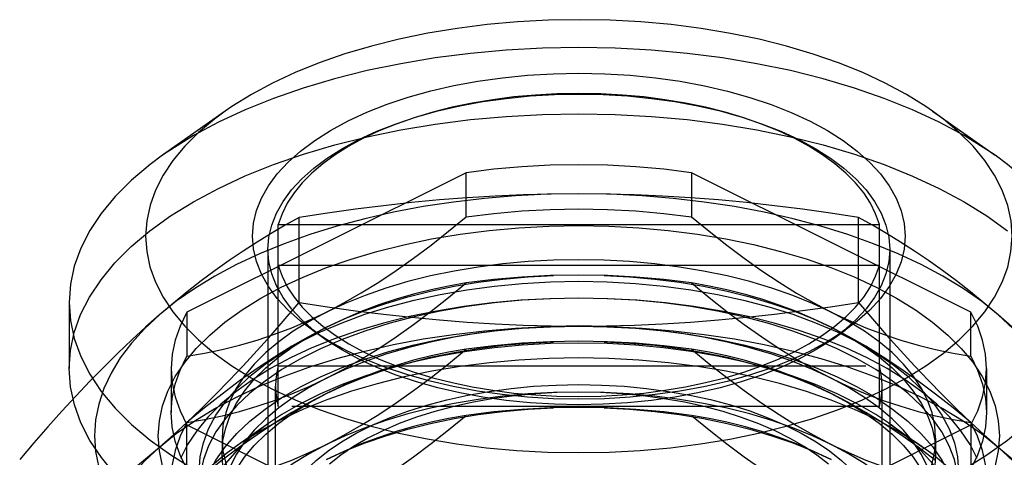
# Model space of a CAD drawing. Header units: inches. Extents: x 0 to 82.5, y 0 to 53.4.
# Tile 48 of 128: x 34.367 to 35.128, y 26.628 to 26.967. Entities that reach past the tile are written whole.
import ezdxf

# ---------------------------------------------------------------- set-up
doc = ezdxf.new("R2010")
doc.units = ezdxf.units.IN
doc.header["$LTSCALE"] = 4.538835
doc.header["$MEASUREMENT"] = 0
doc.linetypes.add('HIDDEN', pattern=[0.2, 0.1, -0.1])
doc.layers.add('DOOR_ASSEMBLY', color=7, linetype='CONTINUOUS')

msp = doc.modelspace()

# ---------------------------------------------------------------- linework, layer by layer
at = {"layer": 'DOOR_ASSEMBLY', "color": 7, "linetype": 'Continuous'}
for p, q in [((34.52596, 26.896), (34.47774, 26.86191)), ((35.07243, 26.896), (35.12065, 26.86191)), ((34.56707, 26.80833), (35.03132, 26.80833)), ((34.56707, 26.75866), (34.56707, 26.80833)), ((35.03132, 26.75866), (35.03132, 26.80833)), ((35.03132, 26.77683), (34.56707, 26.77683)), ((34.40549, 26.74826), (34.40549, 26.69711)), ((35.01318, 26.73466), (35.00396, 26.72643)), ((34.59836, 26.72345), (34.59443, 26.72643)), ((35.00396, 26.72643), (35, 26.72342))]:
    msp.add_line(p, q, dxfattribs=at)
at = {"layer": 'DOOR_ASSEMBLY', "color": 8, "linetype": 'HIDDEN'}
for p, q in [((34.71214, 26.84846), (34.4965, 26.74064)), ((34.71214, 26.81436), (34.71214, 26.84846)), ((35.10189, 26.74064), (34.88625, 26.84846)), ((34.88625, 26.84846), (34.88625, 26.81436)), ((34.58326, 26.74811), (34.58326, 26.81392)), ((35.01513, 26.74811), (35.01513, 26.81392)), ((34.55904, 26.78917), (34.55904, 26.40753)), ((35.03935, 26.78917), (35.03935, 26.40753)), ((34.56707, 26.66773), (34.56707, 26.75866)), ((35.03132, 26.66773), (35.03132, 26.75866)), ((34.4965, 26.74064), (34.4965, 26.70654)), ((35.10189, 26.70654), (35.10189, 26.74064)), ((34.60311, 26.71984), (34.59346, 26.72666)), ((35.00748, 26.72195), (34.99407, 26.729)), ((34.99528, 26.71984), (35.00493, 26.72666)), ((34.60311, 26.71984), (34.59836, 26.72345)), ((35, 26.72342), (34.99528, 26.71984)), ((34.48423, 26.69711), (34.48423, 26.66302)), ((34.56707, 26.69922), (35.03132, 26.69922)), ((35.11415, 26.69711), (35.11415, 26.66302)), ((34.56494, 26.56755), (34.56494, 26.68347)), ((35.03345, 26.56755), (35.03345, 26.68347)), ((35.03132, 26.66773), (34.56707, 26.66773)), ((35.10723, 26.64471), (35.10189, 26.6554)), ((34.4965, 26.65359), (34.71214, 26.54577)), ((34.4965, 26.61949), (34.4965, 26.65359)), ((34.55971, 26.65481), (34.53399, 26.63663)), ((34.88625, 26.54577), (35.10189, 26.65359)), ((35.03868, 26.65481), (35.06439, 26.63663)), ((35.10189, 26.65359), (35.10189, 26.61949)), ((34.5236, 26.64333), (34.5236, 26.63156)), ((35.07478, 26.64333), (35.07478, 26.63156))]:
    msp.add_line(p, q, dxfattribs=at)
at = {"layer": 'DOOR_ASSEMBLY', "color": 7, "linetype": 'Continuous'}
for points in [[(35.07242, 26.89601), (35.06716, 26.89962), (35.05218, 26.90893), (35.03591, 26.91767), (35.01843, 26.92581), (34.99984, 26.93331), (34.98023, 26.94012), (34.9597, 26.94622), (34.93836, 26.95157), (34.91632, 26.95614), (34.89368, 26.95991), (34.87056, 26.96287), (34.84709, 26.965), (34.82336, 26.96629), (34.79951, 26.96672), (34.77565, 26.96631), (34.75191, 26.96504), (34.7284, 26.96294), (34.7053, 26.96), (34.68265, 26.95625), (34.66052, 26.95168), (34.63907, 26.94632), (34.61845, 26.94021), (34.59874, 26.93338), (34.58014, 26.92589), (34.56256, 26.91771)], [(34.62103, 26.88848), (34.63556, 26.8952), (34.65103, 26.9013), (34.66748, 26.9068), (34.68475, 26.91164), (34.70272, 26.91578), (34.72127, 26.91921), (34.74021, 26.92189), (34.75954, 26.92381), (34.7793, 26.92499), (34.79924, 26.92538), (34.81914, 26.92499), (34.83891, 26.92381), (34.85841, 26.92185), (34.87753, 26.91914), (34.89614, 26.91568), (34.91413, 26.91151), (34.93139, 26.90665), (34.94782, 26.90113), (34.96331, 26.89499), (34.97779, 26.88827), (34.99116, 26.881), (35.00334, 26.87324), (35.01427, 26.86503), (35.02388, 26.85642), (35.03211, 26.84746), (35.03891, 26.8382), (35.04425, 26.82871), (35.04808, 26.81903), (35.05039, 26.80922), (35.05116, 26.79934), (35.05036, 26.78944), (35.04804, 26.77962), (35.04421, 26.77), (35.03889, 26.76057), (35.03208, 26.75131), (35.02382, 26.74233), (35.01415, 26.73368), (35.00492, 26.72666)], [(34.56256, 26.91771), (34.54624, 26.90895), (34.53129, 26.89967), (34.52597, 26.89601)], [(34.79919, 26.90971), (34.7823, 26.9094), (34.76559, 26.90849), (34.74903, 26.90699), (34.73273, 26.90489), (34.71679, 26.90222), (34.70129, 26.89899), (34.68629, 26.8952), (34.67188, 26.8909), (34.65812, 26.88608), (34.64509, 26.88079), (34.63285, 26.87505), (34.62147, 26.86888), (34.61099, 26.86232), (34.60148, 26.8554), (34.59298, 26.84815), (34.58554, 26.84061), (34.5792, 26.83282), (34.57399, 26.82482), (34.56995, 26.81666), (34.56707, 26.80833)], [(35.03132, 26.80833), (35.02844, 26.81666), (35.0244, 26.82482), (35.01919, 26.83282), (35.01284, 26.84061), (35.0054, 26.84815), (34.99691, 26.8554), (34.9874, 26.86232), (34.97692, 26.86888), (34.96553, 26.87505), (34.9533, 26.88079), (34.94027, 26.88608), (34.92651, 26.8909), (34.9121, 26.8952), (34.8971, 26.89899), (34.88159, 26.90222), (34.86565, 26.90489), (34.84936, 26.90699), (34.8328, 26.90849), (34.81609, 26.9094), (34.79919, 26.90971)], [(34.52597, 26.89601), (34.51766, 26.88985), (34.50546, 26.87956), (34.49476, 26.86887), (34.48562, 26.85784), (34.4781, 26.84653), (34.47221, 26.83499), (34.46797, 26.82324), (34.4654, 26.81135), (34.46455, 26.79941), (34.4654, 26.78746), (34.46796, 26.77558), (34.47219, 26.76384), (34.4781, 26.75227), (34.48563, 26.74095), (34.49476, 26.72993), (34.50543, 26.71926), (34.51761, 26.70899), (34.53123, 26.69917), (34.54621, 26.68987), (34.56248, 26.68113), (34.57996, 26.67299), (34.59855, 26.66549), (34.61816, 26.65868), (34.63869, 26.65258), (34.66003, 26.64723), (34.68207, 26.64266), (34.70471, 26.63889), (34.72782, 26.63593), (34.7513, 26.6338), (34.77503, 26.63251), (34.79888, 26.63208), (34.82273, 26.63249), (34.84648, 26.63376), (34.86998, 26.63586), (34.89309, 26.6388), (34.91574, 26.64255), (34.93787, 26.64712), (34.95932, 26.65247), (34.97994, 26.65858), (34.99964, 26.66541), (35.01825, 26.67291), (35.03582, 26.68108)], [(34.62938, 26.87408), (34.64322, 26.88048), (34.65803, 26.88632), (34.67371, 26.89155), (34.67957, 26.89319)], [(34.91882, 26.89319), (34.92468, 26.89155), (34.94035, 26.88632), (34.95516, 26.88048), (34.96901, 26.87408), (34.98181, 26.86716), (34.99349, 26.85975), (35.00396, 26.85191), (35.01318, 26.84369), (35.02107, 26.83512), (35.0276, 26.82628), (35.03272, 26.8172), (35.03639, 26.80796), (35.03861, 26.79859), (35.03935, 26.78917)], [(35.03582, 26.68108), (35.05214, 26.68985), (35.0671, 26.69913), (35.08073, 26.70895), (35.09293, 26.71923), (35.10362, 26.72993), (35.11277, 26.74096), (35.12029, 26.75226), (35.12618, 26.76381), (35.13042, 26.77556), (35.13298, 26.78744), (35.13384, 26.79939), (35.13299, 26.81134), (35.13043, 26.82321), (35.12619, 26.83496), (35.12029, 26.84652), (35.11276, 26.85784), (35.10363, 26.86887), (35.09296, 26.87954), (35.08078, 26.88981), (35.07242, 26.89601)], [(34.59347, 26.72666), (34.58412, 26.73377), (34.57451, 26.74238), (34.56628, 26.75134), (34.55948, 26.76059), (34.55414, 26.77009), (34.5503, 26.77977), (34.548, 26.78958), (34.54723, 26.79946), (34.54802, 26.80936), (34.55035, 26.81918), (34.55417, 26.8288), (34.55949, 26.83823), (34.56631, 26.84749), (34.57456, 26.85647), (34.58423, 26.86512), (34.59524, 26.87338), (34.6075, 26.88116), (34.62103, 26.88848)], [(34.55904, 26.78917), (34.55978, 26.79859), (34.56199, 26.80796), (34.56567, 26.8172), (34.57079, 26.82628), (34.57732, 26.83512), (34.58521, 26.84369), (34.59443, 26.85191), (34.6049, 26.85975), (34.61658, 26.86716), (34.62938, 26.87408)], [(34.47774, 26.86191), (34.46799, 26.85468), (34.45365, 26.8426), (34.44107, 26.83003), (34.43032, 26.81705), (34.42144, 26.80372), (34.41449, 26.7901), (34.4095, 26.77627), (34.4065, 26.7623), (34.40549, 26.74826)], [(35.19289, 26.74826), (35.19189, 26.7623), (35.18889, 26.77627), (35.1839, 26.7901), (35.17695, 26.80372), (35.16807, 26.81705), (35.15732, 26.83003), (35.14474, 26.8426), (35.1304, 26.85468), (35.12065, 26.86191)], [(34.59443, 26.72643), (34.58521, 26.73466), (34.57732, 26.74322), (34.57079, 26.75206), (34.56567, 26.76114), (34.56199, 26.77039), (34.55978, 26.77975), (34.55904, 26.78917)], [(35.03935, 26.78917), (35.03861, 26.77975), (35.03639, 26.77039), (35.03272, 26.76114), (35.0276, 26.75206), (35.02107, 26.74322), (35.01318, 26.73466)], [(34.56707, 26.77683), (34.56995, 26.7685), (34.57399, 26.76035), (34.5792, 26.75234), (34.58554, 26.74455), (34.59298, 26.73701), (34.60148, 26.72976), (34.61099, 26.72284), (34.62147, 26.71628), (34.63285, 26.71011), (34.64509, 26.70437), (34.65812, 26.69908), (34.67188, 26.69426), (34.68629, 26.68996), (34.70129, 26.68618), (34.71679, 26.68294), (34.73273, 26.68027), (34.74903, 26.67817), (34.76559, 26.67667), (34.7823, 26.67576), (34.79919, 26.67545)], [(34.79919, 26.67545), (34.81609, 26.67576), (34.8328, 26.67667), (34.84936, 26.67817), (34.86565, 26.68027), (34.88159, 26.68294), (34.8971, 26.68618), (34.9121, 26.68996), (34.92651, 26.69426), (34.94027, 26.69908), (34.9533, 26.70437), (34.96553, 26.71011), (34.97692, 26.71628), (34.9874, 26.72284), (34.99691, 26.72976), (35.0054, 26.73701), (35.01284, 26.74455), (35.01919, 26.75234), (35.0244, 26.76035), (35.02844, 26.7685), (35.03132, 26.77683)], [(34.40549, 26.74826), (34.4065, 26.73421), (34.4095, 26.72024), (34.41449, 26.70641), (34.42144, 26.6928), (34.43032, 26.67946), (34.44107, 26.66648), (34.45365, 26.65392), (34.46799, 26.64183), (34.48402, 26.63029), (34.50165, 26.61935)], [(35.07758, 26.60906), (35.09673, 26.61935), (35.11437, 26.63029), (35.1304, 26.64183), (35.14474, 26.65392), (35.15732, 26.66648), (35.16807, 26.67946), (35.17695, 26.6928), (35.1839, 26.70641), (35.18889, 26.72024), (35.19189, 26.73421), (35.19289, 26.74826)], [(34.97736, 26.71032), (34.96283, 26.7036), (34.94736, 26.6975), (34.93091, 26.692), (34.91364, 26.68716), (34.89567, 26.68302), (34.87712, 26.67959), (34.85818, 26.67691), (34.83885, 26.67498), (34.81909, 26.67381), (34.79915, 26.67342), (34.77925, 26.67381), (34.75947, 26.67499), (34.73997, 26.67695), (34.72086, 26.67966), (34.70225, 26.68312), (34.68426, 26.68729), (34.667, 26.69215), (34.65057, 26.69766), (34.63508, 26.70381), (34.6206, 26.71053), (34.60723, 26.7178), (34.59504, 26.72556), (34.59347, 26.72666)], [(35.00492, 26.72666), (35.00314, 26.72542), (34.99089, 26.71764), (34.97736, 26.71032)], [(34.50167, 26.5682), (34.48405, 26.57913), (34.46803, 26.59066), (34.4537, 26.60273), (34.44113, 26.61528), (34.43038, 26.62824), (34.42151, 26.64155), (34.41455, 26.65513), (34.40955, 26.66894), (34.40652, 26.68289), (34.4055, 26.69711)]]:
    msp.add_lwpolyline(points, dxfattribs=at)
at = {"layer": 'DOOR_ASSEMBLY', "color": 8, "linetype": 'HIDDEN'}
for points in [[(35.12065, 26.86191), (35.11437, 26.86622), (35.09673, 26.87717), (35.07758, 26.88745), (35.05701, 26.89703), (35.03513, 26.90584), (35.01204, 26.91386), (34.98787, 26.92103), (34.96274, 26.92732), (34.93678, 26.9327), (34.91011, 26.93713), (34.88288, 26.94061), (34.85522, 26.9431), (34.82728, 26.9446), (34.79919, 26.94511), (34.77111, 26.9446), (34.74316, 26.9431), (34.71551, 26.94061), (34.68828, 26.93713), (34.66161, 26.9327), (34.63564, 26.92732), (34.61051, 26.92103), (34.58634, 26.91386), (34.56326, 26.90584), (34.54137, 26.89703), (34.52081, 26.88745)], [(34.67957, 26.89319), (34.69016, 26.89616), (34.70729, 26.90011), (34.72498, 26.90337), (34.74313, 26.90593), (34.76163, 26.90777), (34.78035, 26.90888), (34.79919, 26.90925)], [(34.79919, 26.90925), (34.81804, 26.90888), (34.83676, 26.90777), (34.85526, 26.90593), (34.87341, 26.90337), (34.8911, 26.90011), (34.90822, 26.89616), (34.91882, 26.89319)], [(34.52081, 26.83631), (34.54146, 26.84592), (34.56331, 26.85472), (34.58643, 26.86274), (34.61062, 26.86991), (34.63577, 26.8762), (34.66172, 26.88157), (34.68832, 26.886), (34.71549, 26.88946), (34.74316, 26.89196), (34.77114, 26.89346), (34.79925, 26.89396), (34.82735, 26.89346), (34.8553, 26.89195), (34.88294, 26.88946), (34.91014, 26.88598), (34.93677, 26.88155), (34.96273, 26.87618), (34.98786, 26.86989), (35.01204, 26.86271), (35.03513, 26.8547), (35.05701, 26.84588), (35.07758, 26.83631), (35.09672, 26.82603), (35.11434, 26.8151), (35.13036, 26.80356)], [(34.52081, 26.88745), (34.50165, 26.87717), (34.48402, 26.86622), (34.47774, 26.86191)], [(34.88625, 26.84846), (34.86481, 26.85114), (34.84315, 26.85305), (34.82123, 26.85421), (34.79919, 26.85459), (34.77716, 26.85421), (34.75524, 26.85305), (34.73358, 26.85114), (34.71214, 26.84846)], [(34.4055, 26.69711), (34.40647, 26.71095), (34.40945, 26.72493), (34.4144, 26.73876), (34.42131, 26.75235), (34.43014, 26.76567), (34.44089, 26.77868), (34.45347, 26.79129), (34.46784, 26.80342), (34.48391, 26.81501), (34.50155, 26.82596), (34.52081, 26.83631)], [(34.79919, 26.83216), (34.77468, 26.83176), (34.75038, 26.83056), (34.72623, 26.82856), (34.70239, 26.82579), (34.67897, 26.82223), (34.65607, 26.81792), (34.63377, 26.81287), (34.61219, 26.8071), (34.5914, 26.80064), (34.57151, 26.79351), (34.55259, 26.78575), (34.53472, 26.77739), (34.518, 26.76845), (34.50247, 26.75899), (34.48824, 26.74907), (34.47529, 26.73866)], [(34.79919, 26.83216), (34.77773, 26.83196), (34.75622, 26.83138), (34.73464, 26.83041), (34.71304, 26.82907), (34.69145, 26.82736), (34.66985, 26.82531), (34.64824, 26.82292), (34.62662, 26.82021), (34.60495, 26.81722), (34.58326, 26.81392)], [(35.01513, 26.81392), (34.99349, 26.81721), (34.97186, 26.8202), (34.95023, 26.82291), (34.9286, 26.8253), (34.90697, 26.82736), (34.88535, 26.82907), (34.86373, 26.83041), (34.84215, 26.83138), (34.82064, 26.83196), (34.79919, 26.83216)], [(35.1231, 26.73866), (35.11015, 26.74907), (35.09592, 26.75899), (35.08039, 26.76845), (35.06366, 26.77739), (35.0458, 26.78575), (35.02688, 26.79351), (35.00698, 26.80064), (34.9862, 26.8071), (34.96462, 26.81287), (34.94232, 26.81792), (34.91942, 26.82223), (34.896, 26.82579), (34.87216, 26.82856), (34.84801, 26.83056), (34.82371, 26.83176), (34.79919, 26.83216)], [(34.71214, 26.81436), (34.73353, 26.81704), (34.75524, 26.81896), (34.77716, 26.82011), (34.79919, 26.8205), (34.82123, 26.82011), (34.84315, 26.81896), (34.86486, 26.81704), (34.88625, 26.81436)], [(34.47771, 26.622), (34.47523, 26.63353), (34.47439, 26.64512), (34.47522, 26.65671), (34.47769, 26.66824), (34.48181, 26.67965), (34.48753, 26.69088), (34.49485, 26.70187), (34.5037, 26.71257), (34.51406, 26.72292), (34.52586, 26.73288), (34.53905, 26.74239), (34.55357, 26.75141), (34.56933, 26.75989), (34.58626, 26.76779), (34.60429, 26.77506), (34.62331, 26.78168), (34.6432, 26.7876), (34.6639, 26.79279), (34.68535, 26.79725), (34.70742, 26.80093), (34.72996, 26.80382), (34.75286, 26.80589), (34.77592, 26.80713), (34.79919, 26.80755)], [(34.58326, 26.81392), (34.57238, 26.80781), (34.56154, 26.80142), (34.55073, 26.79476), (34.53993, 26.78779), (34.52913, 26.7805), (34.51834, 26.77286), (34.50754, 26.76484), (34.49675, 26.75647), (34.48601, 26.74774), (34.47529, 26.73866)], [(34.60432, 26.74077), (34.61774, 26.74781), (34.63116, 26.75549), (34.64459, 26.76382), (34.65803, 26.77277), (34.67152, 26.78234), (34.68504, 26.79248), (34.69858, 26.80315), (34.71214, 26.81436)], [(34.79919, 26.80755), (34.82243, 26.80714), (34.84543, 26.8059), (34.86827, 26.80384), (34.89076, 26.80097), (34.91277, 26.7973), (34.9342, 26.79286), (34.95488, 26.78768), (34.97477, 26.78178), (34.99381, 26.77517), (35.01188, 26.76789), (35.02885, 26.75999), (35.04465, 26.75151), (35.0592, 26.74248), (35.07241, 26.73297), (35.08423, 26.72301), (35.09461, 26.71266), (35.10348, 26.70195), (35.11081, 26.69096), (35.11655, 26.67972), (35.12068, 26.6683), (35.12316, 26.65677), (35.124, 26.64518), (35.12317, 26.63359), (35.1207, 26.62206)], [(34.88625, 26.81436), (34.89983, 26.80314), (34.91338, 26.79245), (34.92692, 26.78229), (34.94043, 26.77271), (34.95388, 26.76376), (34.9673, 26.75545), (34.98069, 26.74779), (34.99407, 26.74077)], [(35.1231, 26.73866), (35.11238, 26.74774), (35.10163, 26.75647), (35.09085, 26.76484), (35.08005, 26.77286), (35.06925, 26.7805), (35.05846, 26.78779), (35.04766, 26.79476), (35.03685, 26.80142), (35.026, 26.80781), (35.01513, 26.81392)], [(34.99407, 26.74077), (34.97967, 26.74747), (34.96435, 26.75364), (34.94819, 26.75925), (34.93127, 26.76427), (34.91368, 26.76868), (34.8955, 26.77244), (34.87684, 26.77555), (34.85777, 26.77798), (34.83841, 26.77973), (34.81885, 26.78078), (34.79919, 26.78113), (34.77953, 26.78078), (34.75997, 26.77973), (34.74061, 26.77798), (34.72155, 26.77555), (34.70288, 26.77244), (34.68471, 26.76868), (34.66712, 26.76427), (34.6502, 26.75925), (34.63404, 26.75364), (34.61872, 26.74747), (34.60432, 26.74077)], [(34.50589, 26.61787), (34.50671, 26.62883), (34.50916, 26.63973), (34.51324, 26.65051), (34.51892, 26.6611), (34.52616, 26.67145), (34.53493, 26.68151), (34.54518, 26.6912), (34.55685, 26.70049), (34.56988, 26.70931), (34.58418, 26.71762), (34.59969, 26.72538), (34.61632, 26.73253), (34.63397, 26.73905), (34.65254, 26.74488), (34.67193, 26.75001), (34.69204, 26.75439), (34.71274, 26.75801), (34.73393, 26.76085), (34.75548, 26.76289), (34.77728, 26.76412), (34.79919, 26.76453)], [(34.60432, 26.729), (34.61872, 26.7357), (34.63404, 26.74187), (34.6502, 26.74748), (34.66712, 26.7525), (34.68471, 26.7569), (34.70288, 26.76067), (34.72155, 26.76377), (34.74061, 26.76621), (34.75997, 26.76795), (34.77953, 26.769)], [(34.71214, 26.76322), (34.69858, 26.76087), (34.68504, 26.758), (34.67152, 26.75463), (34.65803, 26.75071), (34.64459, 26.74621), (34.63116, 26.74111), (34.61774, 26.73537), (34.60432, 26.729)], [(34.60432, 26.68963), (34.61774, 26.69667), (34.63116, 26.70435), (34.64459, 26.71268), (34.65803, 26.72163), (34.67152, 26.73119), (34.68504, 26.74134), (34.69858, 26.75201), (34.71214, 26.76322)], [(34.79919, 26.76935), (34.77716, 26.76897), (34.75524, 26.76781), (34.73353, 26.76589), (34.71214, 26.76322)], [(34.88625, 26.76322), (34.86486, 26.76589), (34.84315, 26.76781), (34.82123, 26.76897), (34.79919, 26.76935)], [(34.79919, 26.76453), (34.82111, 26.76412), (34.84291, 26.76289), (34.86446, 26.76085), (34.88565, 26.75801), (34.90635, 26.75439), (34.92646, 26.75001), (34.94585, 26.74488), (34.96442, 26.73905), (34.98207, 26.73253), (34.99869, 26.72538), (35.0142, 26.71762), (35.02851, 26.70931), (35.04154, 26.70049), (35.05321, 26.6912), (35.06345, 26.68151), (35.07223, 26.67145), (35.07947, 26.6611), (35.08515, 26.65051), (35.08923, 26.63973), (35.09168, 26.62883), (35.0925, 26.61787)], [(34.81885, 26.769), (34.83841, 26.76795), (34.85777, 26.76621), (34.87684, 26.76377), (34.8955, 26.76067), (34.91368, 26.7569), (34.93127, 26.7525), (34.94819, 26.74748), (34.96435, 26.74187), (34.97967, 26.7357), (34.99407, 26.729)], [(34.99407, 26.729), (34.98069, 26.73535), (34.9673, 26.74108), (34.95388, 26.74619), (34.94043, 26.75069), (34.92692, 26.75462), (34.91338, 26.75799), (34.89983, 26.76087), (34.88625, 26.76322)], [(34.88625, 26.76322), (34.89983, 26.75199), (34.91338, 26.74131), (34.92692, 26.73115), (34.94043, 26.72157), (34.95388, 26.71262), (34.9673, 26.70431), (34.98069, 26.69664), (34.99407, 26.68963)], [(34.47529, 26.63637), (34.48601, 26.64585), (34.49676, 26.65574), (34.50754, 26.66605), (34.51834, 26.67674), (34.52913, 26.68779), (34.53993, 26.6992), (34.55073, 26.71093), (34.56154, 26.723), (34.57238, 26.73539), (34.58326, 26.74811)], [(34.79919, 26.75149), (34.77672, 26.75109), (34.75437, 26.74989), (34.73224, 26.74789), (34.71046, 26.74511), (34.68913, 26.74156), (34.66835, 26.73726), (34.64825, 26.73223), (34.62891, 26.72649), (34.61045, 26.72008), (34.59294, 26.71302), (34.57648, 26.70536), (34.56116, 26.69714), (34.54705, 26.68838), (34.53423, 26.67915), (34.52276, 26.66948), (34.5127, 26.65943), (34.50409, 26.64904), (34.49699, 26.63838), (34.49143, 26.62748)], [(34.79919, 26.75149), (34.77728, 26.75108), (34.75548, 26.74985), (34.73393, 26.74781), (34.71274, 26.74497), (34.69204, 26.74135), (34.67193, 26.73697), (34.65254, 26.73184), (34.63397, 26.72601), (34.61632, 26.71949), (34.59969, 26.71234), (34.58418, 26.70458), (34.56988, 26.69627), (34.55685, 26.68745), (34.54518, 26.67816), (34.53493, 26.66847), (34.52616, 26.65841), (34.51892, 26.64806), (34.51324, 26.63747), (34.50916, 26.62669), (34.50671, 26.61579), (34.50589, 26.60483)], [(34.58326, 26.74811), (34.60495, 26.74481), (34.62662, 26.74182), (34.64825, 26.73911), (34.66985, 26.73672), (34.69145, 26.73467), (34.71304, 26.73296), (34.73464, 26.73162), (34.75622, 26.73065), (34.77773, 26.73007), (34.79919, 26.72987)], [(35.10696, 26.62748), (35.1014, 26.63838), (35.0943, 26.64904), (35.08569, 26.65943), (35.07563, 26.66948), (35.06416, 26.67915), (35.05133, 26.68838), (35.03723, 26.69714), (35.0219, 26.70536), (35.00545, 26.71302), (34.98794, 26.72008), (34.96947, 26.72649), (34.95014, 26.73223), (34.93003, 26.73726), (34.90926, 26.74156), (34.88793, 26.74511), (34.86614, 26.74789), (34.84402, 26.74989), (34.82166, 26.75109), (34.79919, 26.75149)], [(35.0925, 26.60483), (35.09168, 26.61579), (35.08923, 26.62669), (35.08515, 26.63747), (35.07947, 26.64806), (35.07223, 26.65841), (35.06345, 26.66847), (35.05321, 26.67816), (35.04154, 26.68745), (35.02851, 26.69627), (35.0142, 26.70458), (34.99869, 26.71234), (34.98207, 26.71949), (34.96442, 26.72601), (34.94585, 26.73184), (34.92646, 26.73697), (34.90635, 26.74135), (34.88565, 26.74497), (34.86446, 26.74781), (34.84291, 26.74985), (34.82111, 26.75108), (34.79919, 26.75149)], [(34.79919, 26.72987), (34.82064, 26.73007), (34.84215, 26.73065), (34.86374, 26.73162), (34.88535, 26.73296), (34.90697, 26.73467), (34.9286, 26.73673), (34.95023, 26.73912), (34.97186, 26.74183), (34.99349, 26.74482), (35.01513, 26.74811)], [(35.01513, 26.74811), (35.026, 26.73539), (35.03685, 26.723), (35.04766, 26.71093), (35.05846, 26.6992), (35.06926, 26.68779), (35.08005, 26.67674), (35.09085, 26.66604), (35.10163, 26.65574), (35.11238, 26.64585), (35.1231, 26.63637)], [(34.4965, 26.74064), (34.49115, 26.72992), (34.48732, 26.71909), (34.48501, 26.70813), (34.48423, 26.69711)], [(34.4965, 26.70654), (34.51008, 26.7089), (34.52364, 26.71177), (34.53718, 26.71515), (34.55068, 26.71907), (34.56413, 26.72358), (34.57755, 26.72868), (34.59095, 26.73441), (34.60432, 26.74077)], [(34.60432, 26.74077), (34.59092, 26.73357), (34.57857, 26.72591), (34.56735, 26.71783), (34.55731, 26.70937), (34.54851, 26.70057), (34.54098, 26.69149), (34.53477, 26.68215), (34.5299, 26.67262), (34.52641, 26.66294), (34.52431, 26.65316), (34.5236, 26.64333)], [(34.99407, 26.74077), (35.00748, 26.7344), (35.0209, 26.72866), (35.03433, 26.72356), (35.04778, 26.71906), (35.06127, 26.71514), (35.07478, 26.71177), (35.08832, 26.7089), (35.10189, 26.70654)], [(35.07478, 26.64333), (35.07408, 26.65316), (35.07198, 26.66294), (35.06849, 26.67262), (35.06362, 26.68215), (35.05741, 26.69149), (35.04988, 26.70057), (35.04107, 26.70937), (35.03104, 26.71783), (35.01982, 26.72591), (35.00747, 26.73357), (34.99407, 26.74077)], [(35.11415, 26.69711), (35.11338, 26.70813), (35.11107, 26.71909), (35.10724, 26.72992), (35.10189, 26.74064)], [(34.47529, 26.73866), (34.46457, 26.72918), (34.45382, 26.71929), (34.44303, 26.70898), (34.43223, 26.69828), (34.42144, 26.68723), (34.41064, 26.67583), (34.39985, 26.66409), (34.38903, 26.65202), (34.37819, 26.63963), (34.36732, 26.62691)], [(34.47529, 26.73866), (34.46373, 26.72784), (34.45365, 26.71672), (34.44503, 26.70526), (34.43792, 26.69355), (34.43237, 26.68164), (34.42838, 26.66956), (34.42598, 26.65738), (34.42518, 26.64515), (34.42598, 26.63292), (34.42838, 26.62074), (34.43237, 26.60867), (34.43792, 26.59675), (34.44503, 26.58504), (34.45365, 26.57359), (34.46373, 26.56246), (34.47529, 26.55165)], [(35.23107, 26.62691), (35.2202, 26.63963), (35.20935, 26.65202), (35.19854, 26.66409), (35.18774, 26.67583), (35.17695, 26.68723), (35.16615, 26.69829), (35.15535, 26.70898), (35.14457, 26.71929), (35.13382, 26.72918), (35.1231, 26.73866)], [(35.1231, 26.55165), (35.13466, 26.56246), (35.14474, 26.57359), (35.15336, 26.58504), (35.16047, 26.59675), (35.16602, 26.60867), (35.17001, 26.62074), (35.17241, 26.63292), (35.17321, 26.64515), (35.17241, 26.65738), (35.17001, 26.66956), (35.16602, 26.68164), (35.16047, 26.69355), (35.15336, 26.70526), (35.14474, 26.71672), (35.13466, 26.72784), (35.1231, 26.73866)], [(34.47529, 26.63637), (34.48824, 26.64678), (34.50247, 26.65671), (34.518, 26.66617), (34.53472, 26.6751), (34.55259, 26.68346), (34.57151, 26.69123), (34.5914, 26.69835), (34.61219, 26.70482), (34.63377, 26.71059), (34.65607, 26.71564), (34.67897, 26.71995), (34.70239, 26.7235), (34.72623, 26.72628), (34.75038, 26.72827), (34.77468, 26.72947), (34.79919, 26.72987)], [(34.60432, 26.729), (34.59095, 26.72198), (34.57755, 26.71432), (34.56414, 26.706), (34.55068, 26.69705), (34.53718, 26.68747), (34.52364, 26.67731), (34.51008, 26.66663), (34.4965, 26.6554)], [(34.50589, 26.58318), (34.50671, 26.59414), (34.50916, 26.60504), (34.51324, 26.61581), (34.51892, 26.62641), (34.52616, 26.63676), (34.53493, 26.64681), (34.54518, 26.65651), (34.55685, 26.66579), (34.56988, 26.67462), (34.58418, 26.68293), (34.59969, 26.69069), (34.61632, 26.69784), (34.63397, 26.70435), (34.65254, 26.71019), (34.67193, 26.71531), (34.69204, 26.7197), (34.71274, 26.72332), (34.73393, 26.72616), (34.75548, 26.7282), (34.77728, 26.72942), (34.79919, 26.72983)], [(34.5236, 26.63156), (34.52431, 26.64139), (34.52641, 26.65117), (34.5299, 26.66085), (34.53477, 26.67038), (34.54098, 26.67971), (34.54851, 26.6888), (34.55731, 26.6976), (34.56735, 26.70606), (34.57857, 26.71414), (34.59092, 26.7218), (34.60432, 26.729)], [(34.99407, 26.68963), (34.97967, 26.69633), (34.96435, 26.7025), (34.94819, 26.70811), (34.93127, 26.71313), (34.91368, 26.71753), (34.8955, 26.7213), (34.87684, 26.7244), (34.85777, 26.72684), (34.83841, 26.72858), (34.81885, 26.72963), (34.79919, 26.72998), (34.77953, 26.72963), (34.75997, 26.72858), (34.74061, 26.72684), (34.72155, 26.7244), (34.70288, 26.7213), (34.68471, 26.71753), (34.66712, 26.71313), (34.6502, 26.70811), (34.63404, 26.7025), (34.61872, 26.69633), (34.60432, 26.68963)], [(34.79919, 26.72987), (34.82371, 26.72947), (34.84801, 26.72827), (34.87216, 26.72628), (34.896, 26.7235), (34.91942, 26.71995), (34.94232, 26.71564), (34.96462, 26.71059), (34.9862, 26.70482), (35.00698, 26.69835), (35.02688, 26.69123), (35.0458, 26.68346), (35.06366, 26.6751), (35.08039, 26.66617), (35.09592, 26.65671), (35.11015, 26.64678), (35.1231, 26.63637)], [(34.79919, 26.72983), (34.82111, 26.72942), (34.84291, 26.7282), (34.86446, 26.72616), (34.88565, 26.72332), (34.90635, 26.7197), (34.92646, 26.71531), (34.94585, 26.71019), (34.96442, 26.70435), (34.98207, 26.69784), (34.99869, 26.69069), (35.0142, 26.68293), (35.02851, 26.67462), (35.04154, 26.66579), (35.05321, 26.65651), (35.06345, 26.64681), (35.07223, 26.63676), (35.07947, 26.62641), (35.08515, 26.61581), (35.08923, 26.60504), (35.09168, 26.59414), (35.0925, 26.58318)], [(34.99407, 26.729), (35.00747, 26.7218), (35.01982, 26.71414), (35.03104, 26.70606), (35.04107, 26.6976), (35.04988, 26.6888), (35.05741, 26.67971), (35.06362, 26.67038), (35.06849, 26.66085), (35.07198, 26.65117), (35.07408, 26.64139), (35.07478, 26.63156)], [(34.79919, 26.71679), (34.77728, 26.71638), (34.75548, 26.71516), (34.73393, 26.71312), (34.71274, 26.71028), (34.69204, 26.70666), (34.67193, 26.70227), (34.65254, 26.69715), (34.63397, 26.69131), (34.61632, 26.6848), (34.59969, 26.67765), (34.58418, 26.66989), (34.56988, 26.66158), (34.55971, 26.65481)], [(34.96901, 26.70426), (34.95516, 26.69786), (34.94035, 26.69202), (34.92468, 26.68679), (34.90822, 26.68218), (34.8911, 26.67823), (34.87341, 26.67497), (34.85526, 26.67241), (34.83676, 26.67057), (34.81804, 26.66946), (34.79919, 26.66909), (34.78035, 26.66946), (34.76163, 26.67057), (34.74313, 26.67241), (34.72498, 26.67497), (34.70729, 26.67823), (34.69016, 26.68218), (34.67371, 26.68679), (34.65803, 26.69202), (34.64322, 26.69786), (34.62938, 26.70426), (34.61658, 26.71119), (34.6049, 26.71859), (34.60311, 26.71984)], [(34.60432, 26.67785), (34.61872, 26.68455), (34.63404, 26.69073), (34.6502, 26.69634), (34.66712, 26.70136), (34.68471, 26.70576), (34.70288, 26.70952), (34.72155, 26.71263), (34.74061, 26.71506), (34.75997, 26.71681), (34.77953, 26.71786)], [(34.79919, 26.71821), (34.77716, 26.71783), (34.75524, 26.71667), (34.73353, 26.71475), (34.71214, 26.71208)], [(34.88625, 26.71208), (34.86486, 26.71475), (34.84315, 26.71667), (34.82123, 26.71783), (34.79919, 26.71821)], [(35.03868, 26.65481), (35.02851, 26.66158), (35.0142, 26.66989), (34.99869, 26.67765), (34.98207, 26.6848), (34.96442, 26.69131), (34.94585, 26.69715), (34.92646, 26.70227), (34.90635, 26.70666), (34.88565, 26.71028), (34.86446, 26.71312), (34.84291, 26.71516), (34.82111, 26.71638), (34.79919, 26.71679)], [(34.81885, 26.71786), (34.83841, 26.71681), (34.85777, 26.71506), (34.87684, 26.71263), (34.8955, 26.70952), (34.91368, 26.70576), (34.93127, 26.70136), (34.94819, 26.69634), (34.96435, 26.69073), (34.97967, 26.68455), (34.99407, 26.67785)], [(34.99528, 26.71984), (34.99349, 26.71859), (34.98181, 26.71119), (34.96901, 26.70426)], [(35.10189, 26.6554), (35.08832, 26.66661), (35.07478, 26.67728), (35.06127, 26.68743), (35.04778, 26.69699), (35.03433, 26.70594), (35.0209, 26.71427), (35.00748, 26.72195)], [(34.60432, 26.63848), (34.61774, 26.64553), (34.63116, 26.65321), (34.64459, 26.66153), (34.65803, 26.67048), (34.67152, 26.68005), (34.68504, 26.69019), (34.69858, 26.70086), (34.71214, 26.71208)], [(34.71214, 26.71208), (34.69858, 26.70972), (34.68504, 26.70685), (34.67152, 26.70348), (34.65803, 26.69956)], [(34.95388, 26.69504), (34.94043, 26.69955), (34.92692, 26.70347), (34.91338, 26.70685), (34.89983, 26.70972), (34.88625, 26.71208)], [(34.88625, 26.71208), (34.89983, 26.70085), (34.91338, 26.69017), (34.92692, 26.68001), (34.94043, 26.67043), (34.95388, 26.66148), (34.9673, 26.65316), (34.98069, 26.6455), (34.99407, 26.63848)], [(34.48423, 26.66302), (34.485, 26.67403), (34.48732, 26.685), (34.49115, 26.69585), (34.4965, 26.70654)], [(34.79919, 26.70527), (34.77596, 26.70485), (34.75296, 26.70361), (34.73012, 26.70155), (34.70763, 26.69868), (34.68561, 26.69501), (34.66419, 26.69057), (34.64351, 26.6854), (34.62362, 26.67949), (34.60458, 26.67288), (34.58651, 26.66561), (34.56954, 26.65771), (34.55373, 26.64922), (34.53919, 26.6402), (34.53399, 26.63662)], [(35.0644, 26.63662), (35.05933, 26.6401), (35.04482, 26.64912), (35.02906, 26.6576), (35.01213, 26.6655), (34.9941, 26.67278), (34.97508, 26.6794), (34.95519, 26.68531), (34.93449, 26.69051), (34.91303, 26.69496), (34.89097, 26.69865), (34.86843, 26.70153), (34.84553, 26.70361), (34.82247, 26.70485), (34.79919, 26.70527)], [(35.10189, 26.70654), (35.10723, 26.69585), (35.11107, 26.685), (35.11338, 26.67403), (35.11415, 26.66302)], [(34.48423, 26.69711), (34.48501, 26.6861), (34.48732, 26.67513), (34.49115, 26.66431), (34.4965, 26.65359)], [(34.56707, 26.69922), (34.56589, 26.69399), (34.56518, 26.68874), (34.56494, 26.68347)], [(34.65803, 26.69956), (34.64459, 26.69506), (34.63116, 26.68996), (34.61774, 26.68422), (34.60432, 26.67785)], [(34.99407, 26.67785), (34.98069, 26.68421), (34.9673, 26.68994), (34.95388, 26.69504)], [(35.03345, 26.68347), (35.03321, 26.68874), (35.0325, 26.69399), (35.03132, 26.69922)], [(35.10189, 26.65359), (35.10724, 26.66431), (35.11107, 26.67513), (35.11338, 26.6861), (35.11415, 26.69711)], [(34.4965, 26.6554), (34.51008, 26.65775), (34.52364, 26.66063), (34.53718, 26.664), (34.55068, 26.66793), (34.56413, 26.67243), (34.57755, 26.67754), (34.59095, 26.68327), (34.60432, 26.68963)], [(34.60432, 26.68963), (34.59092, 26.68243), (34.57857, 26.67477), (34.56735, 26.66669), (34.55731, 26.65823), (34.54851, 26.64943), (34.54098, 26.64034), (34.53477, 26.63101), (34.5299, 26.62148), (34.52641, 26.6118), (34.52431, 26.60202), (34.5236, 26.59219)], [(34.99407, 26.68963), (35.00748, 26.68325), (35.0209, 26.67751), (35.03433, 26.67241), (35.04778, 26.66792), (35.06127, 26.664), (35.07478, 26.66062), (35.08832, 26.65775), (35.10189, 26.6554)], [(35.07478, 26.59219), (35.07408, 26.60202), (35.07198, 26.6118), (35.06849, 26.62148), (35.06362, 26.63101), (35.05741, 26.64034), (35.04988, 26.64943), (35.04107, 26.65823), (35.03104, 26.66669), (35.01982, 26.67477), (35.00747, 26.68243), (34.99407, 26.68963)], [(34.56494, 26.68347), (34.56518, 26.67821), (34.56589, 26.67296), (34.56707, 26.66773)], [(34.56495, 26.56755), (34.56559, 26.57624), (34.56754, 26.58494), (34.57078, 26.59354), (34.5753, 26.60199), (34.58107, 26.61026), (34.58805, 26.61828), (34.59621, 26.62602), (34.60551, 26.63343), (34.61588, 26.64047), (34.62729, 26.64711), (34.63965, 26.65331), (34.65292, 26.65903), (34.66699, 26.66424), (34.68179, 26.6689), (34.69725, 26.673), (34.71333, 26.67652), (34.72991, 26.67944), (34.7469, 26.68172), (34.76417, 26.68336), (34.78159, 26.68434), (34.79919, 26.68468)], [(34.99407, 26.63848), (34.97967, 26.64518), (34.96435, 26.65136), (34.94819, 26.65697), (34.93127, 26.66199), (34.91368, 26.66639), (34.8955, 26.67015), (34.87684, 26.67326), (34.85777, 26.67569), (34.83841, 26.67744), (34.81885, 26.67849), (34.79919, 26.67884), (34.77953, 26.67849), (34.75997, 26.67744), (34.74061, 26.67569), (34.72155, 26.67326), (34.70288, 26.67015), (34.68471, 26.66639), (34.66712, 26.66199), (34.6502, 26.65697), (34.63404, 26.65136), (34.61872, 26.64518), (34.60432, 26.63848)], [(34.79919, 26.67877), (34.78252, 26.67846), (34.76602, 26.67753), (34.74966, 26.67598), (34.73357, 26.67382), (34.71786, 26.67107), (34.70262, 26.66774), (34.68795, 26.66386), (34.6739, 26.65945), (34.66052, 26.65451), (34.6479, 26.64908), (34.63613, 26.64319), (34.62527, 26.63689), (34.6154, 26.63019), (34.60655, 26.62316)], [(34.79919, 26.68468), (34.81676, 26.68434), (34.83414, 26.68337), (34.85137, 26.68173), (34.86831, 26.67946), (34.88485, 26.67656), (34.9009, 26.67306), (34.91635, 26.66898), (34.93114, 26.66433), (34.94524, 26.65912), (34.95854, 26.6534), (34.97093, 26.6472), (34.98237, 26.64056), (34.99276, 26.63351), (35.00208, 26.6261), (35.01025, 26.61837), (35.01724, 26.61035), (35.02302, 26.60209), (35.02756, 26.59365), (35.03081, 26.58505), (35.03278, 26.57635), (35.03344, 26.56755)], [(34.99194, 26.62307), (34.98311, 26.63011), (34.97326, 26.6368), (34.96244, 26.6431), (34.9507, 26.64898), (34.9381, 26.65442), (34.92474, 26.65936), (34.91069, 26.66379), (34.896, 26.66768), (34.88073, 26.67103), (34.86498, 26.6738), (34.84885, 26.67596), (34.83244, 26.67752), (34.81591, 26.67846), (34.79919, 26.67877)], [(35.03132, 26.66773), (35.0325, 26.67296), (35.03321, 26.67821), (35.03345, 26.68347)], [(34.5236, 26.58042), (34.52431, 26.59025), (34.52641, 26.60003), (34.5299, 26.60971), (34.53477, 26.61924), (34.54098, 26.62857), (34.54851, 26.63766), (34.55731, 26.64645), (34.56735, 26.65491), (34.57857, 26.66299), (34.59092, 26.67065), (34.60432, 26.67785)], [(34.60432, 26.67785), (34.59095, 26.67084), (34.57755, 26.66317), (34.56414, 26.65486), (34.55068, 26.64591), (34.53718, 26.63633)], [(34.99407, 26.67785), (35.00747, 26.67065), (35.01982, 26.66299), (35.03104, 26.65491), (35.04107, 26.64645), (35.04988, 26.63766), (35.05741, 26.62857), (35.06362, 26.61924), (35.06849, 26.60971), (35.07198, 26.60003), (35.07408, 26.59025), (35.07478, 26.58042)], [(35.07478, 26.62614), (35.06127, 26.63628), (35.04778, 26.64585), (35.03433, 26.6548), (35.0209, 26.66313), (35.00748, 26.67081), (34.99407, 26.67785)], [(34.4965, 26.61949), (34.49115, 26.63018), (34.48732, 26.64104), (34.485, 26.652), (34.48423, 26.66302)], [(34.60432, 26.62671), (34.61872, 26.63341), (34.63404, 26.63958), (34.6502, 26.64519), (34.66712, 26.65021), (34.68471, 26.65462), (34.70288, 26.65838), (34.72155, 26.66149), (34.74061, 26.66392), (34.75997, 26.66567), (34.77953, 26.66672)], [(34.79919, 26.66707), (34.77716, 26.66668), (34.75524, 26.66553), (34.73353, 26.66361), (34.71214, 26.66093)], [(34.88625, 26.66093), (34.86486, 26.66361), (34.84315, 26.66553), (34.82123, 26.66668), (34.79919, 26.66707)], [(34.81885, 26.66672), (34.83841, 26.66567), (34.85777, 26.66392), (34.87684, 26.66149), (34.8955, 26.65838), (34.91368, 26.65462), (34.93127, 26.65021), (34.94819, 26.64519), (34.96435, 26.63958), (34.97967, 26.63341), (34.99407, 26.62671)], [(35.11415, 26.66302), (35.11338, 26.652), (35.11107, 26.64104), (35.10723, 26.63018), (35.10189, 26.61949)], [(34.4965, 26.6554), (34.49115, 26.64471), (34.48732, 26.63385), (34.485, 26.62289), (34.48423, 26.61187), (34.485, 26.60086), (34.48732, 26.5899), (34.49115, 26.57904), (34.4965, 26.56835)], [(34.71214, 26.66093), (34.69858, 26.65858), (34.68504, 26.65571), (34.67152, 26.65234), (34.65803, 26.64842), (34.64459, 26.64392), (34.63116, 26.63882), (34.61774, 26.63308), (34.60432, 26.62671)], [(34.60432, 26.58734), (34.61774, 26.59438), (34.63116, 26.60206), (34.64459, 26.61039), (34.65803, 26.61934), (34.67152, 26.62891), (34.68504, 26.63905), (34.69858, 26.64972), (34.71214, 26.66093)], [(34.99407, 26.62671), (34.98069, 26.63306), (34.9673, 26.6388), (34.95388, 26.6439), (34.94043, 26.6484), (34.92692, 26.65233), (34.91338, 26.65571), (34.89983, 26.65858), (34.88625, 26.66093)], [(34.88625, 26.66093), (34.89983, 26.64971), (34.91338, 26.63902), (34.92692, 26.62886), (34.94043, 26.61928), (34.95388, 26.61033), (34.9673, 26.60202), (34.98069, 26.59436), (34.99407, 26.58734)], [(34.55971, 26.65481), (34.55685, 26.65275), (34.54518, 26.64347), (34.53493, 26.63377), (34.52616, 26.62372), (34.51892, 26.61337), (34.51324, 26.60277), (34.50916, 26.592), (34.50671, 26.5811), (34.50589, 26.57014)], [(35.0925, 26.57014), (35.09168, 26.5811), (35.08923, 26.592), (35.08515, 26.60277), (35.07947, 26.61337), (35.07223, 26.62372), (35.06345, 26.63377), (35.05321, 26.64347), (35.04154, 26.65275), (35.03868, 26.65481)], [(34.5236, 26.64333), (34.52431, 26.6335), (34.52641, 26.62372), (34.5299, 26.61404), (34.53477, 26.60451), (34.54098, 26.59518), (34.54851, 26.58609), (34.55731, 26.57729), (34.56735, 26.56883), (34.57857, 26.56075), (34.59092, 26.5531), (34.60432, 26.5459)], [(34.99407, 26.5459), (35.00747, 26.5531), (35.01982, 26.56075), (35.03104, 26.56883), (35.04107, 26.57729), (35.04988, 26.58609), (35.05741, 26.59518), (35.06362, 26.60451), (35.06849, 26.61404), (35.07198, 26.62372), (35.07408, 26.6335), (35.07478, 26.64333)], [(35.10189, 26.56835), (35.10723, 26.57904), (35.11107, 26.5899), (35.11338, 26.60086), (35.11415, 26.61187), (35.11338, 26.62289), (35.11107, 26.63385), (35.10723, 26.64471)], [(34.36732, 26.5611), (34.37819, 26.56722), (34.38903, 26.57361), (34.39985, 26.58027), (34.41064, 26.58723), (34.42144, 26.59453), (34.43223, 26.60217), (34.44303, 26.61018), (34.45382, 26.61855), (34.46457, 26.62728), (34.47529, 26.63637)], [(34.47529, 26.44936), (34.46373, 26.46018), (34.45365, 26.4713), (34.44503, 26.48275), (34.43792, 26.49446), (34.43237, 26.50638), (34.42838, 26.51846), (34.42598, 26.53063), (34.42518, 26.54286), (34.42598, 26.5551), (34.42838, 26.56727), (34.43237, 26.57935), (34.43792, 26.59127), (34.44503, 26.60298), (34.45365, 26.61443), (34.46373, 26.62555), (34.47529, 26.63637)], [(34.4965, 26.60426), (34.51008, 26.60661), (34.52364, 26.60948), (34.53718, 26.61286), (34.55068, 26.61679), (34.56413, 26.62129), (34.57755, 26.62639), (34.59095, 26.63213), (34.60432, 26.63848)], [(34.53718, 26.63633), (34.52364, 26.62617), (34.51008, 26.61548), (34.4965, 26.60426)], [(34.53399, 26.63662), (34.52597, 26.63068), (34.51416, 26.62072)], [(34.60432, 26.63848), (34.59092, 26.63128), (34.57857, 26.62362), (34.56735, 26.61554), (34.55731, 26.60708), (34.54851, 26.59829), (34.54098, 26.5892), (34.53477, 26.57987), (34.5299, 26.57034), (34.52641, 26.56066), (34.52431, 26.55088), (34.5236, 26.54105)], [(34.99407, 26.63848), (35.00748, 26.63211), (35.0209, 26.62637), (35.03433, 26.62127), (35.04778, 26.61677), (35.06127, 26.61285), (35.07478, 26.60948), (35.08832, 26.60661), (35.10189, 26.60426)], [(35.07478, 26.54105), (35.07408, 26.55088), (35.07198, 26.56066), (35.06849, 26.57034), (35.06362, 26.57987), (35.05741, 26.5892), (35.04988, 26.59829), (35.04107, 26.60708), (35.03104, 26.61554), (35.01982, 26.62362), (35.00747, 26.63128), (34.99407, 26.63848)], [(35.08433, 26.62064), (35.07253, 26.63059), (35.0644, 26.63662)], [(35.1231, 26.63637), (35.13382, 26.62728), (35.14457, 26.61855), (35.15535, 26.61018), (35.16616, 26.60217), (35.17695, 26.59453), (35.18775, 26.58723), (35.19854, 26.58027), (35.20935, 26.57361), (35.2202, 26.56722), (35.23107, 26.5611)], [(35.1231, 26.63637), (35.13466, 26.62555), (35.14474, 26.61443), (35.15336, 26.60298), (35.16047, 26.59127), (35.16602, 26.57935), (35.17001, 26.56727), (35.17241, 26.5551), (35.17321, 26.54286), (35.17241, 26.53063), (35.17001, 26.51846), (35.16602, 26.50638), (35.16047, 26.49446), (35.15336, 26.48275), (35.14474, 26.4713), (35.13466, 26.46018), (35.1231, 26.44936)], [(34.60432, 26.53412), (34.59092, 26.54132), (34.57857, 26.54898), (34.56735, 26.55706), (34.55731, 26.56552), (34.54851, 26.57432), (34.54098, 26.5834), (34.53477, 26.59274), (34.5299, 26.60227), (34.52641, 26.61195), (34.52431, 26.62173), (34.5236, 26.63156)], [(35.07478, 26.63156), (35.07408, 26.62173), (35.07198, 26.61195), (35.06849, 26.60227), (35.06362, 26.59274), (35.05741, 26.5834), (35.04988, 26.57432), (35.04107, 26.56552), (35.03104, 26.55706), (35.01982, 26.54898), (35.00747, 26.54132), (34.99407, 26.53412)]]:
    msp.add_lwpolyline(points, dxfattribs=at)

doc.saveas('drawing.dxf')
